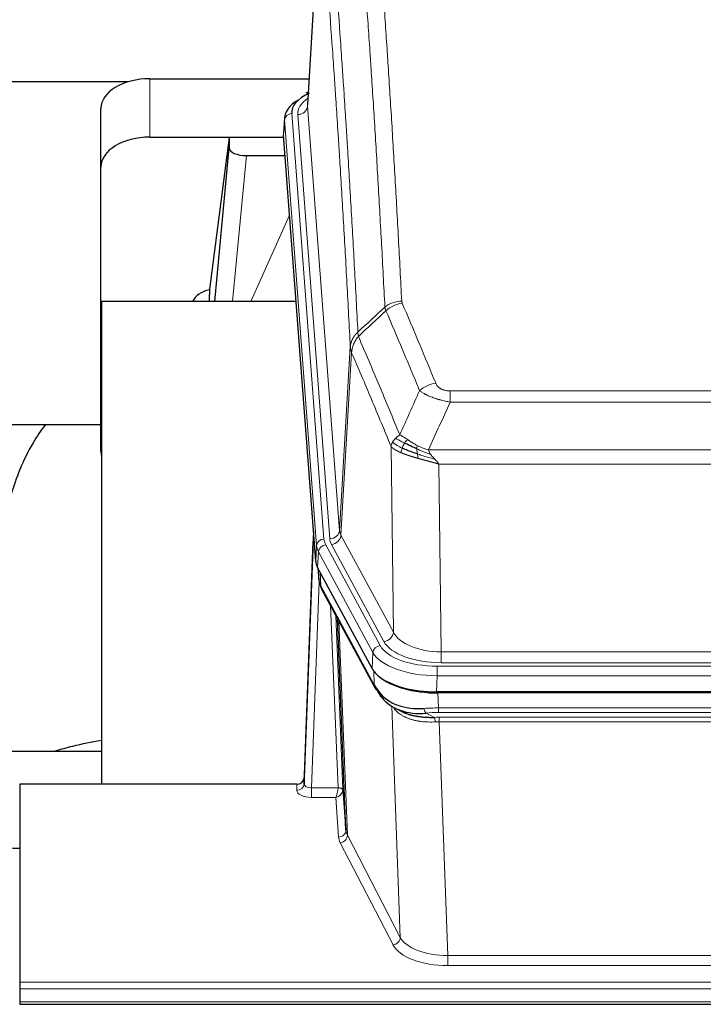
# Model space of a CAD drawing. Header units: inches. Extents: x 0 to 23760, y -13 to 16800.
# Tile 192 of 209: x 17877 to 18155, y 13955 to 14356. Entities that reach past the tile are written whole.
import ezdxf

# ---------------------------------------------------------------- set-up
doc = ezdxf.new("R2010")
doc.units = ezdxf.units.IN
doc.layers.add('254', color=7, linetype='Continuous', true_color=0xffffff)

msp = doc.modelspace()

# ---------------------------------------------------------------- linework, layer by layer
at = {"layer": '254', "color": 2, "linetype": 'Continuous', "lineweight": 25}
for p, q in [((17999.199, 14407.873), (17993.949, 14321.237)), ((17754.864, 14330.631), (17921.051, 14330.631)), ((17929.77, 14331.835), (17994.591, 14331.835)), ((17994.26, 14326.379), (17993.317, 14325.944)), ((17909.77, 14295.859), (17909.77, 14319.661)), ((17984.57, 14315.886), (17984.189, 14309.604)), ((17997.313, 14135.367), (17984.195, 14308.82)), ((17929.77, 14308.033), (17984.256, 14308.033)), ((17962.081, 14307.944), (17954.033, 14246.158)), ((17984.263, 14307.944), (17962.081, 14307.944)), ((17962.081, 14307.944), (17962.081, 14303.713)), ((17956.17, 14241.057), (17962.081, 14303.713)), ((17969.054, 14300.493), (17984.825, 14300.493)), ((17909.77, 14180.205), (17909.77, 14295.859)), ((17954.032, 14246.152), (17954.033, 14246.158)), ((17954.032, 14246.152), (17954.032, 14243.967)), ((17910.057, 14241.056), (17910.057, 14044.489)), ((17989.326, 14241.056), (17910.057, 14241.056)), ((17838.037, 14190.977), (17909.767, 14190.977)), ((17996.376, 14147.748), (17992.618, 14047.109)), ((17992.608, 14044.573), (17996.296, 14143.355)), ((18020.352, 14091.575), (17998.097, 14132.789)), ((17998.225, 14132.553), (17998.588, 14127.751)), ((17998.582, 14127.864), (17998.411, 14132.208)), ((17998.582, 14127.864), (17998.588, 14127.751)), ((17999.726, 14123.955), (18021.473, 14083.679)), ((18009.633, 14025.744), (18006.205, 14111.955)), ((18262.92, 14082.137), (18046.514, 14082.137)), ((18262.329, 14081.655), (18047.105, 14081.655)), ((18029.615, 14075.503), (18032.358, 14074.116)), ((17910.055, 14057.828), (17838.058, 14057.828)), ((17876.717, 14044.488), (17876.717, 13963.853)), ((17989.62, 14044.488), (17876.717, 14044.488)), ((17992.618, 14047.109), (17992.608, 14044.573)), ((18008.404, 14042.362), (18009.633, 14025.744)), ((17876.717, 14018.29), (17873.717, 14018.29)), ((17876.717, 13963.853), (17876.717, 13961.119)), ((17876.717, 13961.119), (17876.717, 13955.871)), ((17876.717, 13955.871), (17876.717, 13954.856)), ((17876.717, 13954.856), (18433.717, 13954.856))]:
    msp.add_line(p, q, dxfattribs=at)
at = {"layer": '254', "color": 110, "linetype": 'Continuous', "lineweight": 13}
for p, q in [((17999.201, 14407.251), (17993.953, 14320.661)), ((17929.77, 14308.033), (17929.77, 14331.835)), ((17993.953, 14320.661), (18007.02, 14147.888)), ((17987.57, 14317.67), (18000.68, 14144.309)), ((17989.961, 14317.235), (18003.028, 14144.462)), ((17984.575, 14315.1), (17984.195, 14308.82)), ((17997.686, 14141.739), (17984.575, 14315.1)), ((17969.054, 14300.493), (17963.447, 14241.057)), ((17970.859, 14241.057), (17986.656, 14276.279)), ((18007.02, 14147.888), (18011.396, 14222.565)), ((18011.952, 14220.231), (18007.601, 14145.979)), ((18052.046, 14204.684), (18257.388, 14204.684)), ((18052.046, 14200.12), (18052.046, 14204.684)), ((18257.388, 14200.12), (18052.046, 14200.12)), ((18028.953, 14106.436), (18027.995, 14182.086)), ((18043.314, 14180.641), (18266.12, 14180.641)), ((18262.007, 14174.897), (18047.427, 14174.897)), ((18047.427, 14174.897), (18048.395, 14098.401)), ((18007.601, 14145.979), (18028.953, 14106.436)), ((17997.313, 14135.367), (17997.686, 14141.739)), ((18001.378, 14142.018), (18023.552, 14100.953)), ((18025.077, 14102.627), (18003.725, 14142.171)), ((17998.471, 14139.162), (17998.097, 14132.789)), ((18020.645, 14098.096), (17998.471, 14139.162)), ((17998.227, 14132.548), (17998.582, 14127.864)), ((17999.148, 14130.842), (17999.367, 14125.285)), ((17998.731, 14126.893), (17995.6, 14043.041)), ((17999.367, 14125.285), (18021.114, 14085.009)), ((18006.406, 14043.128), (18003.384, 14117.179)), ((18005.511, 14113.239), (18008.404, 14042.362)), ((18006.751, 14110.944), (18010.218, 14023.733)), ((18020.352, 14091.575), (18020.645, 14098.096)), ((18048.395, 14093.987), (18048.395, 14098.401)), ((18048.395, 14098.401), (18261.038, 14098.401)), ((18046.807, 14092.563), (18262.627, 14092.563)), ((18046.807, 14088.658), (18046.807, 14092.563)), ((18261.038, 14093.987), (18048.395, 14093.987)), ((18021.114, 14085.009), (18020.938, 14090.645)), ((18046.807, 14088.658), (18046.514, 14082.137)), ((18262.627, 14088.658), (18046.807, 14088.658)), ((18047.105, 14081.655), (18047.296, 14075.564)), ((18031.703, 13982.119), (18028.267, 14076.259)), ((18042.272, 14073.47), (18045.725, 14071.725)), ((18047.296, 14073.698), (18047.296, 14075.564)), ((18047.296, 14075.564), (18262.138, 14075.564)), ((18262.138, 14073.698), (18047.296, 14073.698)), ((18047.638, 14069.891), (18047.638, 14071.756)), ((18047.638, 14071.756), (18261.796, 14071.756)), ((18047.638, 14069.891), (18051.112, 13974.715)), ((18261.796, 14069.891), (18047.638, 14069.891)), ((17989.609, 14042.04), (17989.62, 14044.488)), ((17995.6, 14043.041), (17995.6, 14039.126)), ((17995.6, 14043.041), (18006.405, 14043.041)), ((17995.6, 14039.126), (18005.442, 14039.126)), ((18006.636, 14022.977), (18005.442, 14039.126)), ((18010.218, 14023.733), (18031.703, 13982.119)), ((18028.795, 13979.056), (18007.31, 14020.67)), ((18051.112, 13974.715), (18051.112, 13970.614)), ((18051.112, 13974.715), (18258.322, 13974.715)), ((18258.322, 13970.614), (18051.112, 13970.614)), ((17876.717, 13963.853), (18433.717, 13963.853)), ((17876.717, 13961.119), (18433.717, 13961.119)), ((17876.717, 13955.871), (18433.717, 13955.871))]:
    msp.add_line(p, q, dxfattribs=at)
at = {"layer": '254', "color": 2, "linetype": 'Continuous', "lineweight": 25}
for centre, major_axis, ratio, start_param, end_param in [((17929.77, 14319.661), (-20, 0), 0.608706, 4.712389, 6.2831853), ((18011.589, 14318.044), (-24.034, 0.016), 0.461198, 5.4992389, 6.318352), ((17994.575, 14323.22), (1.258, -2.724), 0.6272114, 2.6666598, 3.1415983), ((18011.589, 14315.383), (-27.03, 0.194), 0.4633579, 5.618257, 6.3212481), ((17929.77, 14295.859), (-20, 0), 0.608706, 4.712389, 6.2831853), ((17969.107, 14303.738), (7.027, 0.031), 0.4617281, 3.1395348, 4.7027345), ((17956.911, 14238.978), (10.208, 0), 0.7029015, 1.8567446, 2.8477011), ((17956.911, 14047.58), (-10.152, 515.142), 0.0020796, 5.0973682, 5.1034721), ((17929.77, 14180.205), (-20, 0), 0.608706, 0, 0.1694742), ((18024.333, 14135.806), (27.037, 0.006), 0.4611335, 3.1763491, 3.3855005), ((18026.377, 14108.075), (-27.174, 22.247), 0.265953, 0.2482944, 0.2802746), ((18025.226, 14137.351), (26.161, 11.46), 0.4493681, 3.0159633, 3.1613144), ((18003.08, 14126.176), (3.584, 1.776), 0.8816114, 2.7716102, 3.1419462), ((18046.572, 14094.621), (27.023, 0.034), 0.4619935, 3.3853572, 3.670307), ((18047.131, 14094.13), (27.01, 0.015), 0.4618579, 3.6271853, 4.7111791), ((18046.572, 14094.621), (27.023, 0.034), 0.4619935, 3.670307, 4.7096668), ((18047.946, 14068.13), (-27.355, 20.182), 0.1876908, 0.3765826, 0.5974134), ((18024.993, 14085.58), (3.52, 1.9), 0.8606628, 3.1415888, 3.5094104), ((18045.249, 14065.267), (-23.434, 19.972), 0.1471226, 0.3626514, 0.5834823), ((18026.77, 14082.898), (3.195, 2.407), 0.6715965, 2.6043549, 3.391291), ((18047.043, 14096.947), (25.329, 12.681), 0.6929209, 3.2824386, 4.1662755), ((18047.043, 14096.947), (23.359, 16.381), 0.7286412, 3.1732971, 4.057134), ((18024.871, 14075.407), (-3.388, -2.127), 0.8041825, 3.1410453, 3.3164277), ((17989.62, 14047.201), (3, 0.002), 0.9042699, 4.7116987, 6.2488686)]:
    msp.add_ellipse(centre, major_axis=major_axis, ratio=ratio, start_param=start_param, end_param=end_param, dxfattribs=at)
at = {"layer": '254', "color": 110, "linetype": 'Continuous', "lineweight": 13}
for centre, major_axis, ratio, start_param, end_param in [((18013.98, 14317.609), (-24.034, 0.016), 0.461198, 5.6862399, 6.318352), ((17989.961, 14320.783), (3.989, 0.302), 0.8864705, 4.6454478, 6.1638843), ((17987.57, 14315.009), (2.991, 0.226), 0.8864705, 1.5038552, 3.0222916), ((18032.35, 14232.936), (-9.987, -0.512), 0.8285973, 4.6699673, 5.4273767), ((18032.537, 14232.144), (-9.188, -3.948), 0.8056434, 4.3791539, 5.1247913), ((18046.199, 14199.682), (-9.245, -3.812), 0.7933159, 4.3962573, 5.1392153), ((18003.028, 14148.01), (3.989, 0.302), 0.8864705, 4.6454478, 6.1638843), ((18027.046, 14148.4), (20.038, 0.241), 0.4621297, 3.1708089, 3.3799603), ((17996.296, 14141.202), (0.214, 6.443), 0.0117452, 0.5090713, 1.2305416), ((18000.68, 14141.648), (2.991, 0.226), 0.8864705, 1.5038552, 3.0222916), ((18024.698, 14144.7), (24.033, 0.005), 0.4611335, 3.1763491, 3.3855005), ((18027.046, 14144.852), (24.033, 0.005), 0.4611335, 3.1763491, 3.3855005), ((18003.725, 14145.719), (3.52, 1.9), 0.8606628, 4.2773553, 5.7957917), ((17999.294, 14143.263), (2.998, -0.112), 0.4302668, 3.1576572, 3.7226285), ((18024.698, 14142.039), (-27.028, 0.171), 0.4605351, 0.0378207, 0.2469722), ((18001.378, 14139.357), (2.64, 1.425), 0.8606628, 1.1357626, 2.6541991), ((18026.377, 14108.075), (-27.539, 20.422), 0.1820479, 0.3394742, 0.3714543), ((18003.246, 14125.855), (3.52, 1.9), 0.8606628, 2.7414655, 3.1415888), ((18025.077, 14106.175), (3.52, 1.9), 0.8606628, 4.2773553, 5.7957917), ((18048.316, 14109.008), (-20.002, 0.126), 0.5302672, 0.2567917, 1.5781041), ((18023.552, 14098.292), (2.64, 1.425), 0.8606628, 1.1357626, 2.6541991), ((18046.858, 14103.66), (24.02, 0.03), 0.4619935, 3.3853572, 4.7096668), ((18048.316, 14105.46), (-24.002, 0.049), 0.477994, 0.2537759, 1.5750883), ((18046.858, 14100.999), (-27.018, 0.111), 0.4567867, 0.246464, 1.5707737), ((18024.993, 14085.58), (3.52, 1.9), 0.8606628, 2.7414655, 3.1415888), ((18047.946, 14068.13), (-27.015, 0.091), 0.2751837, 4.7373543, 4.9581852), ((18042.272, 14077.305), (-0.368, 3.983), 0.2964475, 2.0527062, 2.8396422), ((18047.946, 14064.295), (-23.017, 0.318), 0.4083138, 4.7462544, 4.9670852), ((18048.428, 14061.944), (-24.025, 0.387), 0.4081206, 4.7518286, 4.8316761), ((18045.725, 14067.89), (0.131, -3.998), 0.1099517, 2.0830946, 2.8518059), ((18048.428, 14058.108), (-20.023, 0.877), 0.5868264, 4.777515, 4.8573625), ((17989.609, 14044.664), (-3, 0.013), 0.8746179, 1.5745081, 3.1116779), ((17995.613, 14044.664), (3.004, 0.138), 0.5390598, 3.1127167, 4.683513), ((17995.613, 14042.04), (6.003, 0.008), 0.4854373, 3.1388974, 4.7096937), ((18005.442, 14041.749), (0.506, 2.997), 0.2740591, 3.694004, 5.2037138), ((18005.442, 14041.749), (2.669, 1.608), 0.8008031, 4.262859, 5.7725688), ((18005.407, 14043.096), (-1.001, 0.011), 0.9036671, 3.0924533, 3.1882187), ((18006.405, 14042.18), (1.996, -0.13), 0.4297663, 0.0674602, 1.5988341), ((18006.406, 14042.267), (1.998, 0.082), 0.4302193, 0.0160628, 1.553239), ((18005.407, 14042.235), (2.996, 0.15), 0.8842152, 6.1784612, 6.2742267), ((18006.636, 14025.601), (-2.992, -0.221), 0.8740585, 1.5062672, 3.1117425), ((18007.31, 14023.294), (-2.666, -1.376), 0.8484453, 1.1579292, 2.76165), ((18029.635, 14025.999), (-20.016, 0.121), 0.4848834, 0.0387668, 0.248091), ((18029.635, 14023.375), (-23.014, 0.002), 0.4845187, 0.0358431, 0.2451673), ((18028.795, 13981.68), (-2.666, -1.376), 0.8484453, 1.1579292, 2.76165), ((18051.118, 13984.389), (-20.013, 0.104), 0.483363, 0.2476114, 1.5729934), ((18051.118, 13981.765), (23.012, 0.004), 0.4845836, 3.3866449, 4.7120269)]:
    msp.add_ellipse(centre, major_axis=major_axis, ratio=ratio, start_param=start_param, end_param=end_param, dxfattribs=at)
for points, knots in [([(18025.482, 14238.849), (18025.044, 14247.417), (18024.153, 14264.316), (18023.231, 14280.739), (18022.528, 14292.877), (18022.291, 14296.894), (18021.815, 14304.867), (18021.575, 14308.824), (18020.849, 14320.605), (18020.357, 14328.338), (18019.732, 14337.851), (18019.607, 14339.746), (18019.355, 14343.52), (18018.977, 14349.158), (18018.594, 14354.726), (18017.822, 14365.767), (18016.778, 14380.24), (18015.168, 14401.2), (18014.066, 14414.675), (18013.508, 14421.287)], [0, 0, 0, 0, 0.125, 0.25, 0.25, 0.3125, 0.3125, 0.375, 0.375, 0.5, 0.5, 0.53125, 0.53125, 0.5625, 0.625, 0.625, 0.75, 0.875, 1, 1, 1, 1]), ([(18020.392, 14423.877), (18020.949, 14417.257), (18022.05, 14403.767), (18023.657, 14382.782), (18024.7, 14368.293), (18025.47, 14357.238), (18025.853, 14351.664), (18026.231, 14346.02), (18026.482, 14342.241), (18026.607, 14340.344), (18027.231, 14330.82), (18027.722, 14323.078), (18028.448, 14311.283), (18028.687, 14307.321), (18029.163, 14299.339), (18029.399, 14295.317), (18030.101, 14283.164), (18031.022, 14266.722), (18031.912, 14249.804), (18032.35, 14241.225)], [0, 0, 0, 0, 0.125, 0.25, 0.375, 0.375, 0.4375, 0.46875, 0.46875, 0.5, 0.5, 0.625, 0.625, 0.6875, 0.6875, 0.75, 0.75, 0.875, 1, 1, 1, 1]), ([(18002.256, 14413.867), (18002.828, 14407.176), (18003.955, 14393.533), (18005.601, 14372.292), (18006.667, 14357.613), (18007.455, 14346.409), (18007.847, 14340.759), (18008.298, 14334.081), (18008.491, 14331.202), (18008.619, 14329.278), (18008.682, 14328.314), (18009.001, 14323.484), (18009.381, 14317.64), (18009.819, 14310.74), (18010.005, 14307.765), (18010.13, 14305.778), (18010.191, 14304.782), (18010.748, 14295.804), (18011.72, 14279.597), (18013.131, 14254.544), (18014.039, 14237.348), (18014.486, 14228.627)], [0, 0, 0, 0, 0.125, 0.25, 0.375, 0.375, 0.4375, 0.46875, 0.484375, 0.484375, 0.5, 0.5, 0.5625, 0.59375, 0.609375, 0.609375, 0.625, 0.625, 0.75, 0.875, 1, 1, 1, 1]), ([(18011.396, 14222.565), (18010.951, 14231.259), (18010.046, 14248.401), (18008.639, 14273.375), (18007.669, 14289.533), (18007.114, 14298.483), (18007.052, 14299.476), (18006.928, 14301.457), (18006.742, 14304.423), (18006.306, 14311.302), (18005.927, 14317.128), (18005.609, 14321.944), (18005.546, 14322.905), (18005.418, 14324.823), (18005.226, 14327.694), (18004.776, 14334.352), (18004.386, 14339.985), (18003.599, 14351.156), (18002.536, 14365.793), (18000.895, 14386.974), (17999.771, 14400.578), (17999.201, 14407.251)], [0, 0, 0, 0, 0.125, 0.25, 0.375, 0.375, 0.390625, 0.390625, 0.40625, 0.4375, 0.5, 0.5, 0.515625, 0.515625, 0.53125, 0.5625, 0.625, 0.625, 0.75, 0.875, 1, 1, 1, 1]), ([(18032.537, 14240.43), (18032.481, 14240.561), (18032.438, 14240.692), (18032.376, 14240.957), (18032.357, 14241.091), (18032.35, 14241.225)], [0, 0, 0, 0, 0.5, 0.5, 1, 1, 1, 1]), ([(18032.537, 14240.43), (18034.823, 14235.089), (18037.104, 14229.703), (18040.52, 14221.555), (18041.657, 14218.827), (18043.929, 14213.349), (18045.065, 14210.599), (18046.199, 14207.838)], [0, 0, 0, 0, 0.5, 0.5, 0.75, 0.75, 1, 1, 1, 1]), ([(18039.619, 14204.78), (18038.483, 14207.539), (18037.347, 14210.287), (18035.071, 14215.759), (18033.933, 14218.484), (18030.513, 14226.625), (18028.229, 14232.007), (18025.941, 14237.343)], [0, 0, 0, 0, 0.25, 0.25, 0.5, 0.5, 1, 1, 1, 1]), ([(18011.396, 14222.565), (18011.397, 14222.58), (18011.399, 14222.61), (18011.402, 14222.654), (18011.405, 14222.699), (18011.409, 14222.744), (18011.413, 14222.789), (18011.417, 14222.834), (18011.421, 14222.878), (18011.426, 14222.923), (18011.43, 14222.968), (18011.436, 14223.013), (18011.441, 14223.057), (18011.446, 14223.102), (18011.452, 14223.147), (18011.458, 14223.191), (18011.465, 14223.236), (18011.471, 14223.28), (18011.478, 14223.325), (18011.485, 14223.369), (18011.493, 14223.414), (18011.5, 14223.458), (18011.508, 14223.503), (18011.516, 14223.547), (18011.525, 14223.592), (18011.533, 14223.636), (18011.542, 14223.68), (18011.551, 14223.725), (18011.561, 14223.769), (18011.57, 14223.813), (18011.58, 14223.857), (18011.59, 14223.901), (18011.601, 14223.945), (18011.611, 14223.989), (18011.622, 14224.033), (18011.633, 14224.077), (18011.645, 14224.121), (18011.656, 14224.165), (18011.668, 14224.209), (18011.68, 14224.252), (18011.693, 14224.296), (18011.705, 14224.34), (18011.718, 14224.383), (18011.731, 14224.427), (18011.745, 14224.47), (18011.758, 14224.514), (18011.772, 14224.557), (18011.786, 14224.6), (18011.8, 14224.644), (18011.815, 14224.687), (18011.83, 14224.73), (18011.845, 14224.773), (18011.86, 14224.816), (18011.876, 14224.859), (18011.892, 14224.902), (18011.908, 14224.945), (18011.924, 14224.987), (18011.94, 14225.03), (18011.957, 14225.073), (18011.974, 14225.115), (18011.991, 14225.158), (18012.009, 14225.2), (18012.027, 14225.242), (18012.045, 14225.285), (18012.063, 14225.327), (18012.081, 14225.369), (18012.1, 14225.411), (18012.119, 14225.453), (18012.138, 14225.495), (18012.157, 14225.537), (18012.177, 14225.578), (18012.197, 14225.62), (18012.217, 14225.662), (18012.237, 14225.703), (18012.258, 14225.744), (18012.278, 14225.786), (18012.305, 14225.839), (18012.339, 14225.904), (18012.38, 14225.981), (18012.422, 14226.057), (18012.464, 14226.133), (18012.507, 14226.209), (18012.551, 14226.285), (18012.596, 14226.36), (18012.642, 14226.435), (18012.688, 14226.51), (18012.735, 14226.584), (18012.783, 14226.658), (18012.832, 14226.731), (18012.881, 14226.805), (18012.931, 14226.877), (18012.982, 14226.95), (18013.034, 14227.022), (18013.087, 14227.094), (18013.14, 14227.165), (18013.194, 14227.236), (18013.248, 14227.307), (18013.304, 14227.377), (18013.36, 14227.447), (18013.416, 14227.516), (18013.474, 14227.585), (18013.532, 14227.653), (18013.591, 14227.722), (18013.651, 14227.789), (18013.711, 14227.856), (18013.772, 14227.923), (18013.833, 14227.989), (18013.896, 14228.055), (18013.959, 14228.121), (18014.022, 14228.186), (18014.087, 14228.25), (18014.151, 14228.314), (18014.217, 14228.378), (18014.283, 14228.441), (18014.35, 14228.503), (18014.417, 14228.565), (18014.463, 14228.606), (18014.486, 14228.627)], [0, 0, 0, 0, 0.0066687, 0.0133374, 0.0200061, 0.0266746, 0.0333432, 0.0400116, 0.0466801, 0.0533484, 0.0600168, 0.066685, 0.0733532, 0.0800214, 0.0866895, 0.0933575, 0.1000255, 0.1066935, 0.1133614, 0.1200292, 0.126697, 0.1333647, 0.1400324, 0.1467001, 0.1533676, 0.1600352, 0.1667026, 0.1733701, 0.1800374, 0.1867047, 0.193372, 0.2000392, 0.2067064, 0.2133735, 0.2200405, 0.2267075, 0.2333745, 0.2400414, 0.2467082, 0.253375, 0.2600418, 0.2667085, 0.2733751, 0.2800417, 0.2867082, 0.2933747, 0.3000412, 0.3067075, 0.3133739, 0.3200401, 0.3267064, 0.3333725, 0.3400387, 0.3467047, 0.3533708, 0.3600367, 0.3667026, 0.3733685, 0.3800343, 0.3867001, 0.3933658, 0.4000315, 0.4066971, 0.4133626, 0.4200281, 0.4266936, 0.433359, 0.4400243, 0.4466896, 0.4533549, 0.4600201, 0.4666852, 0.4733503, 0.4800154, 0.4866804, 0.4933453, 0.5000102, 0.5125098, 0.5250093, 0.5375088, 0.5500082, 0.5625077, 0.5750071, 0.5875066, 0.600006, 0.6125054, 0.6250049, 0.6375043, 0.6500037, 0.6625032, 0.6750026, 0.6875021, 0.7000016, 0.7125011, 0.7250006, 0.7375001, 0.7499997, 0.7624993, 0.7749989, 0.7874985, 0.7999982, 0.812498, 0.8249977, 0.8374975, 0.8499974, 0.8624973, 0.8749972, 0.8874972, 0.8999973, 0.9124974, 0.9249976, 0.9374978, 0.9499981, 0.9624985, 0.9749989, 0.9874994, 1, 1, 1, 1]), ([(18014.698, 14226.889), (18014.623, 14227.183), (18014.58, 14227.486), (18014.522, 14228.076), (18014.506, 14228.363), (18014.486, 14228.627)], [0, 0, 0, 0, 0.5, 0.5, 1, 1, 1, 1]), ([(18011.952, 14220.231), (18011.974, 14220.814), (18012.051, 14221.402), (18012.315, 14222.569), (18012.501, 14223.148), (18012.972, 14224.279), (18013.258, 14224.832), (18013.916, 14225.896), (18014.289, 14226.406), (18014.698, 14226.889)], [0, 0, 0, 0, 0.25, 0.25, 0.5, 0.5, 0.75, 0.75, 1, 1, 1, 1]), ([(18014.698, 14226.889), (18017.52, 14220.334), (18020.335, 14213.71), (18024.549, 14203.671), (18025.952, 14200.307), (18028.754, 14193.545), (18030.154, 14190.147), (18031.551, 14186.732)], [0, 0, 0, 0, 0.5, 0.5, 0.75, 0.75, 1, 1, 1, 1]), ([(18011.952, 14220.231), (18011.947, 14220.244), (18011.937, 14220.269), (18011.922, 14220.307), (18011.907, 14220.346), (18011.892, 14220.385), (18011.876, 14220.425), (18011.861, 14220.466), (18011.846, 14220.507), (18011.83, 14220.549), (18011.815, 14220.592), (18011.799, 14220.635), (18011.784, 14220.679), (18011.769, 14220.723), (18011.753, 14220.768), (18011.738, 14220.814), (18011.723, 14220.86), (18011.708, 14220.907), (18011.693, 14220.954), (18011.678, 14221.002), (18011.664, 14221.051), (18011.649, 14221.1), (18011.635, 14221.15), (18011.621, 14221.201), (18011.607, 14221.252), (18011.594, 14221.304), (18011.58, 14221.356), (18011.56, 14221.44), (18011.534, 14221.553), (18011.505, 14221.69), (18011.482, 14221.817), (18011.462, 14221.934), (18011.446, 14222.041), (18011.434, 14222.138), (18011.424, 14222.226), (18011.416, 14222.303), (18011.41, 14222.37), (18011.405, 14222.427), (18011.402, 14222.474), (18011.399, 14222.51), (18011.398, 14222.537), (18011.397, 14222.554), (18011.396, 14222.562), (18011.396, 14222.565)], [0, 0, 0, 0, 0.0155037, 0.0313049, 0.0474035, 0.0637997, 0.0804935, 0.097485, 0.1147743, 0.1323613, 0.1502462, 0.1684289, 0.1869096, 0.2056883, 0.224765, 0.2441397, 0.2638126, 0.2837835, 0.3040527, 0.32462, 0.3454856, 0.3666494, 0.3881116, 0.409872, 0.4319308, 0.454288, 0.4769435, 0.4998975, 0.5635611, 0.6228928, 0.6778927, 0.7285606, 0.7748966, 0.8169007, 0.8545729, 0.8879131, 0.9169214, 0.9415977, 0.9619421, 0.9779545, 0.989635, 0.9969835, 1, 1, 1, 1]), ([(18027.995, 14182.086), (18026.664, 14185.327), (18025.332, 14188.553), (18022.664, 14194.973), (18021.329, 14198.167), (18017.318, 14207.703), (18014.638, 14213.998), (18011.952, 14220.231)], [0, 0, 0, 0, 0.25, 0.25, 0.5, 0.5, 1, 1, 1, 1]), ([(18052.046, 14200.12), (18051.711, 14200.181), (18051.378, 14200.244), (18050.715, 14200.378), (18050.386, 14200.447), (18049.411, 14200.665), (18048.773, 14200.821), (18048.07, 14201.01), (18047.992, 14201.031), (18047.837, 14201.073), (18047.759, 14201.095), (18047.528, 14201.16), (18047.375, 14201.204), (18046.92, 14201.338), (18046.325, 14201.52), (18045.753, 14201.712), (18045.331, 14201.859), (18045.123, 14201.933), (18044.917, 14202.009), (18044.781, 14202.06), (18044.713, 14202.085), (18044.108, 14202.316), (18043.6, 14202.526), (18042.881, 14202.85), (18042.648, 14202.959), (18042.31, 14203.125), (18042.199, 14203.18), (18041.98, 14203.292), (18041.873, 14203.348), (18041.345, 14203.63), (18040.957, 14203.858), (18040.242, 14204.316), (18039.916, 14204.548), (18039.619, 14204.78)], [0, 0, 0, 0, 0.0625, 0.0625, 0.125, 0.125, 0.25, 0.25, 0.265625, 0.265625, 0.28125, 0.28125, 0.3125, 0.3125, 0.375, 0.4375, 0.4375, 0.46875, 0.484375, 0.484375, 0.5, 0.5, 0.625, 0.625, 0.6875, 0.6875, 0.71875, 0.71875, 0.75, 0.75, 0.875, 0.875, 1, 1, 1, 1]), ([(18052.046, 14204.684), (18051.863, 14204.684), (18051.681, 14204.688), (18051.317, 14204.707), (18051.137, 14204.721), (18050.782, 14204.759), (18050.606, 14204.783), (18050.259, 14204.842), (18050.088, 14204.876), (18049.878, 14204.926), (18049.836, 14204.937), (18049.752, 14204.958), (18049.627, 14204.991), (18049.506, 14205.027), (18049.267, 14205.101), (18048.959, 14205.21), (18048.672, 14205.338), (18048.499, 14205.423), (18048.465, 14205.44), (18048.397, 14205.475), (18048.363, 14205.493), (18048.263, 14205.547), (18048.198, 14205.584), (18048.009, 14205.697), (18047.889, 14205.776), (18047.663, 14205.938), (18047.556, 14206.022), (18047.353, 14206.195), (18047.257, 14206.284), (18047.144, 14206.398), (18047.122, 14206.421), (18047.078, 14206.467), (18047.056, 14206.49), (18046.993, 14206.56), (18046.952, 14206.607), (18046.833, 14206.749), (18046.759, 14206.844), (18046.622, 14207.038), (18046.559, 14207.136), (18046.382, 14207.432), (18046.283, 14207.633), (18046.199, 14207.838)], [0, 0, 0, 0, 0.0625, 0.0625, 0.125, 0.125, 0.1875, 0.1875, 0.25, 0.25, 0.265625, 0.265625, 0.28125, 0.3125, 0.3125, 0.375, 0.4375, 0.4375, 0.453125, 0.453125, 0.46875, 0.46875, 0.5, 0.5, 0.5625, 0.5625, 0.625, 0.625, 0.6875, 0.6875, 0.703125, 0.703125, 0.71875, 0.71875, 0.75, 0.75, 0.8125, 0.8125, 0.875, 0.875, 1, 1, 1, 1]), ([(18028.634, 14183.8), (18028.79, 14184.075), (18028.97, 14184.346), (18029.375, 14184.877), (18029.599, 14185.137), (18029.844, 14185.388)], [0, 0, 0, 0, 0.5, 0.5, 1, 1, 1, 1]), ([(18029.844, 14185.388), (18030.09, 14185.632), (18030.357, 14185.867), (18030.927, 14186.317), (18031.231, 14186.531), (18031.551, 14186.732)], [0, 0, 0, 0, 0.5, 0.5, 1, 1, 1, 1]), ([(18033.503, 14183.457), (18033.131, 14183.644), (18032.774, 14183.827), (18031.414, 14184.533), (18030.543, 14185.005), (18029.844, 14185.388)], [0, 0, 0, 0, 0.25, 0.25, 1, 1, 1, 1]), ([(18034.727, 14184.837), (18034.428, 14185.031), (18034.138, 14185.219), (18033.011, 14185.939), (18032.245, 14186.405), (18031.551, 14186.732)], [0, 0, 0, 0, 0.25, 0.25, 1, 1, 1, 1]), ([(18033.503, 14183.457), (18033.601, 14183.612), (18033.703, 14183.76), (18033.96, 14184.104), (18034.117, 14184.288), (18034.428, 14184.603), (18034.581, 14184.735), (18034.727, 14184.837)], [0, 0, 0, 0, 0.25, 0.25, 0.625, 0.625, 1, 1, 1, 1]), ([(18038.696, 14182.429), (18038.516, 14182.525), (18038.337, 14182.623), (18037.63, 14183.017), (18037.116, 14183.324), (18036.122, 14183.938), (18035.642, 14184.245), (18035.028, 14184.642), (18034.876, 14184.74), (18034.727, 14184.837)], [0, 0, 0, 0, 0.125, 0.125, 0.5, 0.5, 0.875, 0.875, 1, 1, 1, 1]), ([(18027.995, 14182.086), (18028.052, 14182.372), (18028.134, 14182.66), (18028.348, 14183.232), (18028.479, 14183.518), (18028.634, 14183.8)], [0, 0, 0, 0, 0.5, 0.5, 1, 1, 1, 1]), ([(18032.027, 14179.538), (18032.015, 14179.543), (18031.992, 14179.553), (18031.957, 14179.568), (18031.921, 14179.583), (18031.886, 14179.598), (18031.849, 14179.614), (18031.813, 14179.629), (18031.776, 14179.645), (18031.739, 14179.662), (18031.701, 14179.678), (18031.663, 14179.695), (18031.624, 14179.712), (18031.586, 14179.729), (18031.546, 14179.746), (18031.507, 14179.764), (18031.467, 14179.782), (18031.427, 14179.8), (18031.387, 14179.818), (18031.346, 14179.836), (18031.305, 14179.855), (18031.264, 14179.874), (18031.222, 14179.893), (18031.18, 14179.913), (18031.138, 14179.933), (18031.095, 14179.953), (18031.053, 14179.973), (18031.01, 14179.993), (18030.967, 14180.014), (18030.923, 14180.035), (18030.88, 14180.056), (18030.836, 14180.077), (18030.792, 14180.099), (18030.747, 14180.121), (18030.703, 14180.143), (18030.658, 14180.166), (18030.613, 14180.188), (18030.569, 14180.211), (18030.523, 14180.234), (18030.478, 14180.258), (18030.433, 14180.282), (18030.387, 14180.306), (18030.342, 14180.33), (18030.296, 14180.354), (18030.25, 14180.379), (18030.204, 14180.404), (18030.158, 14180.429), (18030.112, 14180.455), (18030.066, 14180.481), (18030.02, 14180.507), (18029.973, 14180.533), (18029.927, 14180.559), (18029.881, 14180.586), (18029.835, 14180.613), (18029.788, 14180.641), (18029.742, 14180.669), (18029.696, 14180.697), (18029.65, 14180.725), (18029.604, 14180.753), (18029.558, 14180.782), (18029.512, 14180.811), (18029.466, 14180.84), (18029.42, 14180.87), (18029.375, 14180.9), (18029.329, 14180.93), (18029.284, 14180.96), (18029.239, 14180.991), (18029.194, 14181.022), (18029.149, 14181.054), (18029.105, 14181.085), (18029.06, 14181.117), (18029.016, 14181.149), (18028.972, 14181.182), (18028.928, 14181.214), (18028.885, 14181.247), (18028.842, 14181.281), (18028.799, 14181.314), (18028.757, 14181.348), (18028.714, 14181.382), (18028.673, 14181.417), (18028.631, 14181.451), (18028.59, 14181.486), (18028.549, 14181.522), (18028.509, 14181.557), (18028.469, 14181.593), (18028.429, 14181.629), (18028.39, 14181.666), (18028.352, 14181.703), (18028.314, 14181.74), (18028.276, 14181.777), (18028.239, 14181.815), (18028.202, 14181.853), (18028.166, 14181.891), (18028.131, 14181.929), (18028.096, 14181.968), (18028.062, 14182.007), (18028.028, 14182.047), (18028.006, 14182.073), (18027.995, 14182.086)], [0, 0, 0, 0, 0.0060657, 0.012223, 0.0184718, 0.0248123, 0.0312443, 0.0377679, 0.0443831, 0.0510899, 0.0578883, 0.0647782, 0.0717598, 0.0788329, 0.0859977, 0.093254, 0.1006019, 0.1080414, 0.1155725, 0.1231952, 0.1309095, 0.1387154, 0.1466129, 0.1546019, 0.1626826, 0.1708549, 0.1791188, 0.1874742, 0.1959213, 0.20446, 0.2130903, 0.2218121, 0.2306256, 0.2395307, 0.2485274, 0.2576156, 0.2667955, 0.276067, 0.2854301, 0.2948848, 0.3044311, 0.314069, 0.3237985, 0.3336196, 0.3435324, 0.3535367, 0.3636326, 0.3738202, 0.3840993, 0.3944701, 0.4049324, 0.4154864, 0.426132, 0.4368691, 0.4476979, 0.4586183, 0.4696303, 0.480734, 0.4919292, 0.503216, 0.5145945, 0.5260645, 0.5376262, 0.5492795, 0.5610244, 0.5728609, 0.584789, 0.5968087, 0.60892, 0.621123, 0.6334175, 0.6458037, 0.6582815, 0.6708509, 0.6835119, 0.6962645, 0.7091087, 0.7220445, 0.735072, 0.748191, 0.7614017, 0.774704, 0.7880979, 0.8015834, 0.8151605, 0.8288293, 0.8425896, 0.8564416, 0.8703852, 0.8844204, 0.8985472, 0.9127656, 0.9270756, 0.9414773, 0.9559705, 0.9705554, 0.9852319, 1, 1, 1, 1]), ([(18032.517, 14181.384), (18032.082, 14181.588), (18031.672, 14181.792), (18030.142, 14182.607), (18029.246, 14183.216), (18028.634, 14183.8)], [0, 0, 0, 0, 0.25, 0.25, 1, 1, 1, 1]), ([(18032.027, 14179.538), (18032.062, 14179.719), (18032.105, 14179.924), (18032.21, 14180.37), (18032.273, 14180.611), (18032.399, 14181.033), (18032.455, 14181.207), (18032.517, 14181.384)], [0, 0, 0, 0, 0.375, 0.375, 0.75, 0.75, 1, 1, 1, 1]), ([(18032.517, 14181.384), (18032.548, 14181.472), (18032.58, 14181.561), (18032.714, 14181.918), (18032.827, 14182.189), (18033.077, 14182.717), (18033.213, 14182.975), (18033.405, 14183.3), (18033.453, 14183.379), (18033.503, 14183.457)], [0, 0, 0, 0, 0.125, 0.125, 0.5, 0.5, 0.875, 0.875, 1, 1, 1, 1]), ([(18038.546, 14181.06), (18038.544, 14181.215), (18038.546, 14181.363), (18038.559, 14181.706), (18038.575, 14181.89), (18038.624, 14182.202), (18038.656, 14182.331), (18038.696, 14182.429)], [0, 0, 0, 0, 0.25, 0.25, 0.625, 0.625, 1, 1, 1, 1]), ([(18044.185, 14178.742), (18042.774, 14179.264), (18041.338, 14179.847), (18039.467, 14180.652), (18039.004, 14180.856), (18038.546, 14181.06)], [0, 0, 0, 0, 0.75, 0.75, 1, 1, 1, 1]), ([(18038.715, 14179), (18038.703, 14179.087), (18038.691, 14179.174), (18038.646, 14179.527), (18038.617, 14179.796), (18038.574, 14180.321), (18038.559, 14180.579), (18038.549, 14180.903), (18038.547, 14180.982), (18038.546, 14181.06)], [0, 0, 0, 0, 0.125, 0.125, 0.5, 0.5, 0.875, 0.875, 1, 1, 1, 1]), ([(18043.314, 14180.641), (18042.094, 14180.906), (18040.918, 14181.349), (18039.424, 14182.052), (18039.057, 14182.237), (18038.696, 14182.429)], [0, 0, 0, 0, 0.75, 0.75, 1, 1, 1, 1]), ([(18044.185, 14178.742), (18044.066, 14178.9), (18043.956, 14179.057), (18043.708, 14179.451), (18043.583, 14179.688), (18043.397, 14180.164), (18043.335, 14180.402), (18043.314, 14180.641)], [0, 0, 0, 0, 0.25, 0.25, 0.625, 0.625, 1, 1, 1, 1]), ([(18039.029, 14177.206), (18039.007, 14177.213), (18038.963, 14177.225), (18038.898, 14177.244), (18038.832, 14177.263), (18038.766, 14177.281), (18038.699, 14177.3), (18038.633, 14177.319), (18038.567, 14177.338), (18038.501, 14177.357), (18038.434, 14177.376), (18038.368, 14177.396), (18038.302, 14177.415), (18038.235, 14177.434), (18038.169, 14177.453), (18038.102, 14177.473), (18038.035, 14177.492), (18037.969, 14177.511), (18037.902, 14177.531), (18037.835, 14177.55), (18037.768, 14177.57), (18037.701, 14177.59), (18037.635, 14177.609), (18037.568, 14177.629), (18037.501, 14177.649), (18037.434, 14177.669), (18037.367, 14177.689), (18037.3, 14177.709), (18037.233, 14177.729), (18037.166, 14177.749), (18037.099, 14177.769), (18037.032, 14177.789), (18036.965, 14177.809), (18036.897, 14177.83), (18036.83, 14177.85), (18036.763, 14177.87), (18036.696, 14177.891), (18036.629, 14177.912), (18036.562, 14177.932), (18036.495, 14177.953), (18036.428, 14177.974), (18036.361, 14177.994), (18036.294, 14178.015), (18036.226, 14178.036), (18036.159, 14178.057), (18036.092, 14178.078), (18036.025, 14178.099), (18035.958, 14178.12), (18035.891, 14178.142), (18035.825, 14178.163), (18035.758, 14178.184), (18035.691, 14178.206), (18035.624, 14178.227), (18035.557, 14178.249), (18035.49, 14178.27), (18035.424, 14178.292), (18035.357, 14178.314), (18035.29, 14178.335), (18035.224, 14178.357), (18035.157, 14178.379), (18035.091, 14178.401), (18035.025, 14178.423), (18034.958, 14178.445), (18034.892, 14178.467), (18034.826, 14178.49), (18034.76, 14178.512), (18034.694, 14178.534), (18034.628, 14178.557), (18034.562, 14178.579), (18034.496, 14178.602), (18034.43, 14178.625), (18034.365, 14178.647), (18034.299, 14178.67), (18034.234, 14178.693), (18034.168, 14178.716), (18034.103, 14178.739), (18034.038, 14178.762), (18033.973, 14178.785), (18033.908, 14178.808), (18033.843, 14178.832), (18033.779, 14178.855), (18033.714, 14178.878), (18033.65, 14178.902), (18033.585, 14178.926), (18033.521, 14178.949), (18033.457, 14178.973), (18033.393, 14178.997), (18033.329, 14179.02), (18033.266, 14179.044), (18033.202, 14179.068), (18033.139, 14179.092), (18033.075, 14179.117), (18033.012, 14179.141), (18032.949, 14179.165), (18032.887, 14179.189), (18032.824, 14179.214), (18032.762, 14179.238), (18032.699, 14179.263), (18032.637, 14179.288), (18032.575, 14179.312), (18032.514, 14179.337), (18032.452, 14179.362), (18032.391, 14179.387), (18032.33, 14179.412), (18032.269, 14179.437), (18032.208, 14179.462), (18032.147, 14179.487), (18032.087, 14179.513), (18032.047, 14179.53), (18032.027, 14179.538)], [0, 0, 0, 0, 0.0082024, 0.0164263, 0.0246716, 0.0329384, 0.0412265, 0.0495362, 0.0578672, 0.0662198, 0.0745938, 0.0829892, 0.0914062, 0.0998446, 0.1083045, 0.1167859, 0.1252887, 0.1338131, 0.1423589, 0.1509263, 0.1595151, 0.1681255, 0.1767574, 0.1854108, 0.1940858, 0.2027822, 0.2115002, 0.2202398, 0.2290008, 0.2377835, 0.2465876, 0.2554134, 0.2642606, 0.2731295, 0.2820199, 0.2909319, 0.2998654, 0.3088206, 0.3177973, 0.3267956, 0.3358154, 0.3448569, 0.35392, 0.3630047, 0.3721109, 0.3812388, 0.3903883, 0.3995594, 0.4087522, 0.4179665, 0.4272025, 0.4364601, 0.4457393, 0.4550402, 0.4643627, 0.4737069, 0.4830727, 0.4924601, 0.5018692, 0.5113, 0.5207524, 0.5302265, 0.5397222, 0.5492397, 0.5587788, 0.5683395, 0.577922, 0.5875261, 0.5971519, 0.6067994, 0.6164686, 0.6261595, 0.6358721, 0.6456064, 0.6553624, 0.6651401, 0.6749395, 0.6847606, 0.6946034, 0.704468, 0.7143542, 0.7242622, 0.734192, 0.7441434, 0.7541166, 0.7641115, 0.7741282, 0.7841666, 0.7942268, 0.8043087, 0.8144123, 0.8245377, 0.8346848, 0.8448538, 0.8550444, 0.8652568, 0.875491, 0.885747, 0.8960247, 0.9063242, 0.9166455, 0.9269886, 0.9373534, 0.9477401, 0.9581485, 0.9685787, 0.9790306, 0.9895044, 1, 1, 1, 1]), ([(18039.029, 14177.206), (18038.996, 14177.378), (18038.957, 14177.574), (18038.875, 14178.006), (18038.832, 14178.241), (18038.765, 14178.654), (18038.739, 14178.825), (18038.715, 14179)], [0, 0, 0, 0, 0.375, 0.375, 0.75, 0.75, 1, 1, 1, 1]), ([(18045.856, 14176.845), (18044.084, 14177.349), (18042.254, 14177.879), (18039.88, 14178.621), (18039.293, 14178.809), (18038.715, 14179)], [0, 0, 0, 0, 0.75, 0.75, 1, 1, 1, 1]), ([(18047.427, 14174.897), (18047.405, 14174.903), (18047.361, 14174.916), (18047.294, 14174.934), (18047.228, 14174.953), (18047.161, 14174.972), (18047.094, 14174.991), (18047.027, 14175.01), (18046.96, 14175.029), (18046.893, 14175.048), (18046.826, 14175.067), (18046.759, 14175.086), (18046.691, 14175.105), (18046.624, 14175.123), (18046.556, 14175.142), (18046.489, 14175.161), (18046.421, 14175.18), (18046.353, 14175.199), (18046.285, 14175.218), (18046.217, 14175.237), (18046.149, 14175.256), (18046.08, 14175.275), (18046.012, 14175.294), (18045.944, 14175.313), (18045.875, 14175.332), (18045.806, 14175.351), (18045.738, 14175.37), (18045.669, 14175.389), (18045.6, 14175.407), (18045.531, 14175.426), (18045.462, 14175.445), (18045.393, 14175.464), (18045.324, 14175.483), (18045.254, 14175.502), (18045.185, 14175.521), (18045.115, 14175.54), (18045.046, 14175.559), (18044.976, 14175.578), (18044.906, 14175.597), (18044.836, 14175.617), (18044.767, 14175.636), (18044.697, 14175.655), (18044.627, 14175.674), (18044.556, 14175.693), (18044.486, 14175.712), (18044.416, 14175.731), (18044.346, 14175.75), (18044.275, 14175.769), (18044.205, 14175.788), (18044.134, 14175.807), (18044.064, 14175.827), (18043.993, 14175.846), (18043.922, 14175.865), (18043.851, 14175.884), (18043.781, 14175.903), (18043.71, 14175.922), (18043.639, 14175.942), (18043.568, 14175.961), (18043.496, 14175.98), (18043.425, 14175.999), (18043.354, 14176.019), (18043.283, 14176.038), (18043.211, 14176.057), (18043.14, 14176.077), (18043.069, 14176.096), (18042.997, 14176.115), (18042.926, 14176.135), (18042.854, 14176.154), (18042.783, 14176.173), (18042.711, 14176.193), (18042.639, 14176.212), (18042.567, 14176.232), (18042.496, 14176.251), (18042.424, 14176.27), (18042.352, 14176.29), (18042.28, 14176.309), (18042.208, 14176.329), (18042.136, 14176.348), (18042.064, 14176.368), (18041.992, 14176.387), (18041.92, 14176.407), (18041.848, 14176.427), (18041.776, 14176.446), (18041.704, 14176.466), (18041.632, 14176.486), (18041.559, 14176.505), (18041.487, 14176.525), (18041.415, 14176.545), (18041.343, 14176.564), (18041.27, 14176.584), (18041.198, 14176.604), (18041.126, 14176.624), (18041.054, 14176.643), (18040.981, 14176.663), (18040.909, 14176.683), (18040.837, 14176.703), (18040.764, 14176.723), (18040.692, 14176.743), (18040.619, 14176.763), (18040.547, 14176.782), (18040.475, 14176.802), (18040.402, 14176.822), (18040.33, 14176.842), (18040.258, 14176.862), (18040.185, 14176.882), (18040.113, 14176.903), (18040.041, 14176.923), (18039.968, 14176.943), (18039.896, 14176.963), (18039.824, 14176.983), (18039.751, 14177.003), (18039.679, 14177.023), (18039.607, 14177.044), (18039.534, 14177.064), (18039.462, 14177.084), (18039.39, 14177.105), (18039.318, 14177.125), (18039.246, 14177.145), (18039.174, 14177.166), (18039.101, 14177.186), (18039.053, 14177.2), (18039.029, 14177.206)], [0, 0, 0, 0, 0.007775, 0.0155603, 0.0233558, 0.0311618, 0.038978, 0.0468046, 0.0546416, 0.0624889, 0.0703466, 0.0782147, 0.0860931, 0.093982, 0.1018813, 0.109791, 0.1177112, 0.1256417, 0.1335828, 0.1415343, 0.1494962, 0.1574687, 0.1654516, 0.173445, 0.1814489, 0.1894634, 0.1974883, 0.2055238, 0.2135699, 0.2216264, 0.2296936, 0.2377713, 0.2458596, 0.2539585, 0.2620679, 0.270188, 0.2783187, 0.28646, 0.2946119, 0.3027745, 0.3109477, 0.3191316, 0.3273261, 0.3355314, 0.3437472, 0.3519738, 0.3602111, 0.3684591, 0.3767178, 0.3849872, 0.3932673, 0.4015582, 0.4098598, 0.4181722, 0.4264954, 0.4348293, 0.443174, 0.4515295, 0.4598958, 0.4682728, 0.4766607, 0.4850594, 0.493469, 0.5018893, 0.5103206, 0.5187626, 0.5272155, 0.5356793, 0.544154, 0.5526395, 0.561136, 0.5696433, 0.5781615, 0.5866906, 0.5952307, 0.6037817, 0.6123436, 0.6209165, 0.6295003, 0.638095, 0.6467007, 0.6553174, 0.6639451, 0.6725838, 0.6812334, 0.6898941, 0.6985657, 0.7072484, 0.7159421, 0.7246468, 0.7333625, 0.7420893, 0.7508272, 0.759576, 0.768336, 0.777107, 0.7858891, 0.7946823, 0.8034866, 0.812302, 0.8211284, 0.829966, 0.8388147, 0.8476746, 0.8565455, 0.8654276, 0.8743209, 0.8832252, 0.8921408, 0.9010675, 0.9100054, 0.9189544, 0.9279147, 0.9368861, 0.9458688, 0.9548626, 0.9638676, 0.9728839, 0.9819114, 0.9909501, 1, 1, 1, 1]), ([(18045.856, 14176.845), (18045.782, 14176.925), (18045.708, 14177.004), (18045.412, 14177.322), (18045.19, 14177.56), (18044.763, 14178.033), (18044.558, 14178.27), (18044.305, 14178.585), (18044.244, 14178.663), (18044.185, 14178.742)], [0, 0, 0, 0, 0.125, 0.125, 0.5, 0.5, 0.875, 0.875, 1, 1, 1, 1]), ([(18047.427, 14174.897), (18047.274, 14175.145), (18047.098, 14175.392), (18046.715, 14175.881), (18046.508, 14176.124), (18046.15, 14176.525), (18046.004, 14176.685), (18045.856, 14176.845)], [0, 0, 0, 0, 0.375, 0.375, 0.75, 0.75, 1, 1, 1, 1]), ([(18046.044, 14069.862), (18045.555, 14069.841), (18045.071, 14069.829), (18044.112, 14069.82), (18043.636, 14069.823), (18042.694, 14069.849), (18042.227, 14069.872), (18041.302, 14069.936), (18040.844, 14069.978), (18040.162, 14070.058), (18039.936, 14070.087), (18039.599, 14070.135), (18039.486, 14070.151), (18039.263, 14070.186), (18039.152, 14070.204), (18038.601, 14070.297), (18038.169, 14070.382), (18037.326, 14070.573), (18036.502, 14070.785), (18035.716, 14071.04), (18034.949, 14071.316), (18034.576, 14071.465), (18034.166, 14071.645), (18034.121, 14071.665), (18034.031, 14071.706), (18033.986, 14071.726), (18033.851, 14071.788), (18033.585, 14071.914), (18033.328, 14072.044), (18032.823, 14072.312), (18032.501, 14072.499), (18031.884, 14072.889), (18031.59, 14073.092), (18031.029, 14073.514), (18030.763, 14073.733), (18030.385, 14074.071), (18030.263, 14074.186), (18030.084, 14074.36), (18030.026, 14074.419), (18029.911, 14074.537), (18029.854, 14074.597), (18029.605, 14074.864), (18029.425, 14075.075), (18029.256, 14075.288)], [0, 0, 0, 0, 0.0672484, 0.0672484, 0.1344967, 0.1344967, 0.2017451, 0.2017451, 0.2689935, 0.2689935, 0.3026176, 0.3026176, 0.3194297, 0.3194297, 0.3362418, 0.3362418, 0.4034902, 0.4034902, 0.4707386, 0.5379869, 0.5379869, 0.6052353, 0.6052353, 0.6136413, 0.6136413, 0.6220474, 0.6220474, 0.6388595, 0.6724837, 0.6724837, 0.739732, 0.739732, 0.8069804, 0.8069804, 0.8742287, 0.8742287, 0.9078529, 0.9078529, 0.924665, 0.924665, 0.9414771, 0.9414771, 1, 1, 1, 1])]:
    msp.add_open_spline(points, degree=3, knots=knots, dxfattribs=at)
for points in [[(18014.486, 14228.627), (18018.151, 14232.035), (18021.816, 14235.443), (18025.482, 14238.849)], [(18025.941, 14237.343), (18022.193, 14233.86), (18018.445, 14230.375), (18014.698, 14226.889)], [(18025.941, 14237.343), (18025.829, 14237.601), (18025.64, 14238.11), (18025.523, 14238.605), (18025.482, 14238.849)], [(18031.551, 14186.732), (18034.226, 14192.754), (18036.915, 14198.77), (18039.619, 14204.78)], [(18052.046, 14200.12), (18049.118, 14193.634), (18046.207, 14187.141), (18043.314, 14180.641)]]:
    msp.add_open_spline(points, degree=3, dxfattribs=at)
at = {"layer": '254', "color": 2, "linetype": 'Continuous', "lineweight": 25}
for points, knots in [([(17887.239, 14191.036), (17885.361, 14188.556), (17878.76, 14178.638), (17872.125, 14160.809), (17868.936, 14143.759), (17865.543, 14119.707), (17862.85, 14089.549), (17860.883, 14066.628), (17860.226, 14058.011), (17860.214, 14057.852)], [0, 0, 0, 0, 0.0518113, 0.2036205, 0.372795, 0.587921, 0.850882, 0.9972478, 1, 1, 1, 1]), ([(18038.715, 14179), (18038.426, 14179.095), (18038.139, 14179.191), (18037.005, 14179.577), (18036.182, 14179.873), (18034.617, 14180.471), (18033.876, 14180.774), (18032.958, 14181.18), (18032.734, 14181.282), (18032.517, 14181.384)], [0, 0, 0, 0, 0.125, 0.125, 0.5, 0.5, 0.875, 0.875, 1, 1, 1, 1]), ([(18038.546, 14181.06), (18038.317, 14181.162), (18038.09, 14181.264), (18037.188, 14181.674), (18036.529, 14181.981), (18035.259, 14182.586), (18034.649, 14182.884), (18033.878, 14183.268), (18033.688, 14183.363), (18033.503, 14183.457)], [0, 0, 0, 0, 0.125, 0.125, 0.5, 0.5, 0.875, 0.875, 1, 1, 1, 1]), ([(18032.307, 14074.142), (18032.41, 14074.09), (18032.514, 14074.039), (18032.712, 14073.944), (18032.804, 14073.901), (18032.945, 14073.836), (18032.992, 14073.815), (18033.087, 14073.773), (18033.514, 14073.584), (18033.955, 14073.409), (18034.762, 14073.119), (18035.591, 14072.849), (18036.463, 14072.621), (18037.357, 14072.413), (18037.815, 14072.32), (18038.402, 14072.215), (18038.52, 14072.195), (18038.758, 14072.156), (18038.877, 14072.137), (18039.236, 14072.082), (18039.477, 14072.048), (18040.202, 14071.955), (18040.69, 14071.903), (18041.674, 14071.819), (18042.17, 14071.787), (18043.171, 14071.74), (18043.676, 14071.726), (18044.694, 14071.714), (18045.207, 14071.716), (18045.725, 14071.725)], [0, 0, 0, 0, 0.0294734, 0.0294734, 0.0550135, 0.0550135, 0.0677836, 0.0677836, 0.0805537, 0.1827144, 0.1827144, 0.2848751, 0.3870358, 0.3870358, 0.4891965, 0.4891965, 0.5147367, 0.5147367, 0.5402769, 0.5402769, 0.5913572, 0.5913572, 0.6935179, 0.6935179, 0.7956786, 0.7956786, 0.8978393, 0.8978393, 1, 1, 1, 1]), ([(17891.3, 14058.055), (17893.593, 14058.784), (17899.634, 14060.49), (17905.996, 14061.767), (17909.896, 14062.386)], [0, 0, 0, 0, 0.3916437, 1, 1, 1, 1])]:
    msp.add_open_spline(points, degree=3, knots=knots, dxfattribs=at)
msp.add_open_spline([(17999.495, 14124.4), (17999.605, 14124.178), (17999.726, 14123.955)], degree=2, dxfattribs=at)

doc.saveas('drawing.dxf')
